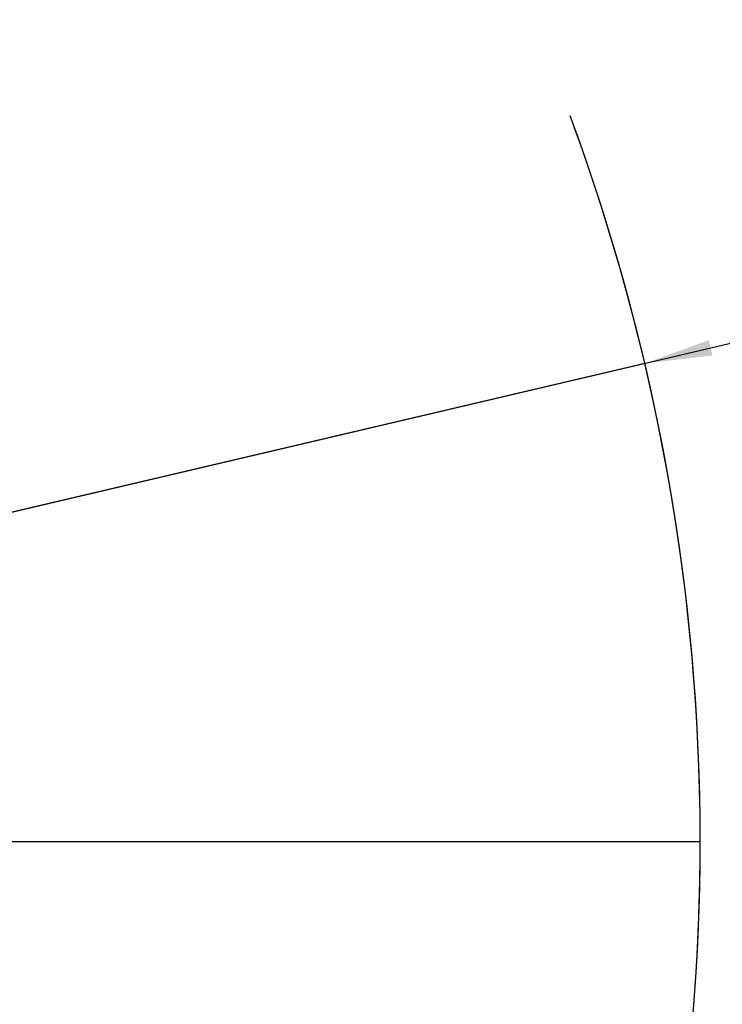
# Model space of a CAD drawing. Header units: millimetres. Extents: x 0 to 12486, y 0 to 8400.
# Tile 77 of 111: x 7685 to 8308, y 1842 to 2715. Entities that reach past the tile are written whole.
import ezdxf

# ---------------------------------------------------------------- set-up
doc = ezdxf.new("R2010")
doc.units = ezdxf.units.MM
doc.header["$LTSCALE"] = 653.4
doc.layers.get('0').update_dxf_attribs({"linetype": 'CONTINUOUS'})
doc.layers.add('03__ASM_ALL_CURVES', color=7, linetype='CONTINUOUS')
doc.layers.add('DRW0004_DXF_DIMENSION', color=7, linetype='CONTINUOUS')
doc.styles.get("Standard").update_dxf_attribs({"font": 'txt', "width": 0.7})
doc.dimstyles.new('DIMSTYLE_3', dxfattribs={"dimtxt": 100, "dimasz": 60, "dimexe": 1.5, "dimexo": 0, "dimtad": 1, "dimdsep": 46, "dimtxsty": 'Standard', "dimblk": '_FILLED', "dimblk1": '_FILLED', "dimblk2": '_FILLED', "dimcen": 0.09, "dimclrt": 5, "dimazin": 2, "dimtp": 1.2, "dimtm": 1.2, "dimtfac": 1, "dimtofl": 0, "dimtmove": 0, "dimatfit": 3, "dimldrblk": '_FILLED', "dimfxl": 0, "dimtolj": 1, "dimarcsym": 0})

# ---------------------------------------------------------------- blocks, each defined once
blk = doc.blocks.new('_FILLED')
at = {"color": 0, "linetype": 'ByBlock'}
blk.add_solid([(0, 0), (-1, 0.117), (-1, -0.117)], dxfattribs=at)
blk = doc.blocks.new('*D7')
at = {"layer": 'DRW0004_DXF_DIMENSION', "color": 2, "linetype": 'Continuous'}
for p, q in [((6436.31, 1986.42), (9013.2, 2592.5)), ((8239.49, 2410.53), (6436.31, 1986.42)), ((8239.49, 2410.53), (8239.49, 2410.53))]:
    blk.add_line(p, q, dxfattribs=at)
at = {"layer": 'DRW0004_DXF_DIMENSION', "color": 2, "linetype": 'Continuous', "xscale": 60, "yscale": 60, "zscale": 60, "rotation": 193.2340523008}
blk.add_blockref('_FILLED', (8239.49, 2410.53), dxfattribs=at)
at = {"layer": 'DRW0004_DXF_DIMENSION', "color": 5, "linetype": 'Continuous', "insert": (8439.45, 2585.97), "char_height": 100, "width": 560, "attachment_point": 1, "rotation": 13.23529, "line_spacing_factor": 0.9}
blk.add_mtext('R1852.38', dxfattribs=at)

msp = doc.modelspace()

# ---------------------------------------------------------------- linework, layer by layer
at = {"color": 2, "linetype": 'Continuous'}
msp.add_arc((6436.31, 1986.422), 1852.38, 340, 20.33394, dxfattribs=at)
at = {"layer": '03__ASM_ALL_CURVES', "color": 4, "linetype": 'Continuous'}
msp.add_line((4881.93, 1986.422), (8288.69, 1986.422), dxfattribs=at)
msp.add_arc((6436.31, 1986.422), 1852.38, 340, 20, dxfattribs=at)

# ---------------------------------------------------------------- dimensions: what is measured, and where the dimension line sits
at = {"layer": 'DRW0004_DXF_DIMENSION', "color": 2, "linetype": 'Continuous'}
dim = msp.add_radius_dim(center=(6436.31, 1986.422), mpoint=(8239.488, 2410.525), text='R<>', dimstyle='DIMSTYLE_3', override={"dimpost": '<>'}, dxfattribs=at)
dim.commit()
dim.dimension.update_dxf_attribs({"geometry": '*D7', "text_midpoint": (8723.464, 2601.402), "dimtype": 164})

doc.saveas('drawing.dxf')
